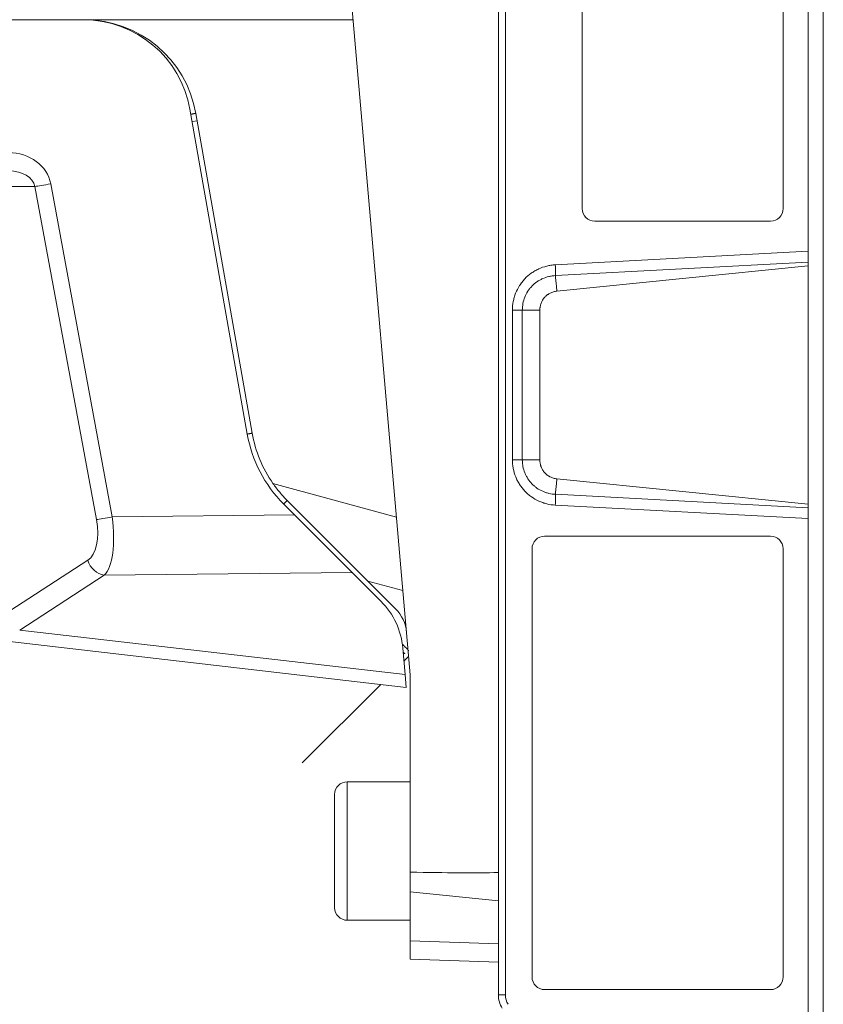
# Model space of a CAD drawing. Header units: millimetres. Extents: x 4 to 836, y 5 to 589.
# Tile 84 of 154: x 457 to 489, y 429 to 468. Entities that reach past the tile are written whole.
import ezdxf

# ---------------------------------------------------------------- set-up
doc = ezdxf.new("R2010")
doc.units = ezdxf.units.MM
doc.layers.add('1', color=7, linetype='Continuous', true_color=0xffffff)

msp = doc.modelspace()

# ---------------------------------------------------------------- linework, layer by layer
at = {"layer": '1', "color": 143, "linetype": 'Continuous', "lineweight": 18}
for p, q in [((488.795, 417.782), (488.795, 537.656)), ((475.895, 429.008), (475.895, 469.061)), ((488.195, 458.525), (488.195, 458.094)), ((488.195, 458.094), (488.195, 457.948)), ((488.195, 457.948), (478.219, 456.946)), ((488.195, 457.948), (488.195, 448.49)), ((477.542, 456.195), (477.542, 450.243)), ((478.219, 449.493), (488.195, 448.49)), ((488.195, 448.344), (488.195, 448.49)), ((488.195, 448.344), (488.195, 447.913))]:
    msp.add_line(p, q, dxfattribs=at)
at = {"layer": '1', "color": 18, "linetype": 'Continuous', "lineweight": 18}
for p, q in [((479.225, 495.219), (479.225, 460.219)), ((487.198, 460.219), (487.198, 495.219)), ((479.723, 459.719), (486.7, 459.719)), ((486.7, 447.219), (477.73, 447.219)), ((477.231, 446.719), (477.231, 429.719)), ((487.198, 429.719), (487.198, 446.719)), ((477.73, 429.219), (486.7, 429.219))]:
    msp.add_line(p, q, dxfattribs=at)
at = {"layer": '1', "color": 9, "linetype": 'Continuous', "lineweight": 18}
for p, q in [((469.989, 469.219), (472.395, 441.719)), ((445.053, 467.719), (459.451, 467.719)), ((470.12, 467.719), (459.451, 467.719)), ((463.65, 464.166), (465.924, 451.27)), ((463.883, 464.001), (466.121, 451.305)), ((467.368, 448.496), (467.806, 448.059)), ((470.712, 445.435), (467.51, 448.637)), ((467.806, 448.059), (470.085, 445.779)), ((470.085, 445.779), (471.235, 444.629)), ((471.814, 444.333), (470.712, 445.435)), ((472.238, 441.217), (455.482, 443.151)), ((472.102, 442.769), (472.194, 441.726)), ((472.194, 441.726), (472.238, 441.217)), ((472.395, 433.886), (472.395, 441.719)), ((472.395, 433.106), (472.395, 433.886)), ((472.395, 431.16), (472.395, 433.106)), ((472.395, 430.429), (472.395, 431.16)), ((475.895, 430.306), (472.395, 430.429))]:
    msp.add_line(p, q, dxfattribs=at)
at = {"layer": '1', "color": 143, "linetype": 'Continuous', "lineweight": 13}
for p, q in [((476.171, 469.061), (476.171, 429.008)), ((478.153, 457.99), (488.195, 458.525)), ((488.195, 458.094), (478.157, 457.559)), ((476.453, 450.243), (476.453, 456.195)), ((476.845, 456.195), (476.845, 450.243)), ((476.845, 456.195), (477.542, 456.195)), ((477.542, 450.243), (476.845, 450.243)), ((478.157, 448.879), (488.195, 448.344)), ((488.195, 447.913), (478.155, 448.448)), ((475.895, 429.008), (476.171, 429.008))]:
    msp.add_line(p, q, dxfattribs=at)
at = {"layer": '1', "color": 252, "linetype": 'Continuous', "lineweight": 13}
msp.add_line((463.934, 463.71), (463.737, 463.675), dxfattribs=at)
at = {"layer": '1', "color": 9, "linetype": 'Continuous', "lineweight": 13}
for p, q in [((458.123, 461.203), (460.564, 447.981)), ((457.497, 461.099), (454.145, 461.099)), ((459.938, 447.877), (457.497, 461.099)), ((466.946, 449.31), (471.848, 447.975)), ((460.564, 447.981), (467.806, 448.059)), ((456.238, 444.079), (459.596, 446.26)), ((460.248, 445.673), (456.89, 443.492)), ((470.085, 445.779), (460.248, 445.673)), ((472.103, 445.056), (470.712, 445.435)), ((456.89, 443.492), (472.194, 441.726)), ((475.895, 432.739), (472.395, 433.106)), ((472.395, 431.16), (475.895, 431.038))]:
    msp.add_line(p, q, dxfattribs=at)
at = {"layer": '1', "color": 252, "linetype": 'Continuous', "lineweight": 18}
for p, q in [((472.332, 442.438), (472.147, 442.253)), ((472.175, 442.558), (472.174, 442.559)), ((471.228, 441.334), (468.11, 438.216))]:
    msp.add_line(p, q, dxfattribs=at)
at = {"layer": '1', "color": 27, "linetype": 'Continuous', "lineweight": 18}
for p, q in [((472.395, 437.469), (469.895, 437.469)), ((469.395, 432.469), (469.395, 436.969)), ((469.895, 431.969), (472.395, 431.969))]:
    msp.add_line(p, q, dxfattribs=at)
at = {"layer": '1', "color": 27, "linetype": 'Continuous', "lineweight": 13}
msp.add_line((469.895, 437.469), (469.895, 431.969), dxfattribs=at)
at = {"layer": '1', "color": 9, "linetype": 'Continuous', "lineweight": 18}
for centre, radius, start, end in [((459.416, 463.419), 4.3, 10, 90), ((459.451, 463.219), 4.5, 10, 90), ((471.045, 452.173), 5.2, 190, 225), ((471.045, 452.173), 5, 190, 214.9241)]:
    msp.add_arc(centre, radius, start, end, dxfattribs=at)
at = {"layer": '1', "color": 27, "linetype": 'Continuous', "lineweight": 18}
for centre, start, end in [((469.895, 436.969), 90, 180), ((469.895, 432.469), 180, 270)]:
    msp.add_arc(centre, 0.5, start, end, dxfattribs=at)
at = {"layer": '1', "color": 143, "linetype": 'Continuous', "lineweight": 18}
msp.add_arc((476.895, 429.008), 1, 180, 212.2105, dxfattribs=at)
at = {"layer": '1', "color": 143, "linetype": 'Continuous', "lineweight": 13}
msp.add_arc((476.871, 429.008), 0.7, 180, 212.2105, dxfattribs=at)
at = {"layer": '1', "color": 9, "linetype": 'Continuous', "lineweight": 13}
for centre, major_axis, ratio, start_param, end_param in [((456.414, 460.943), (1.729, 0.098), 0.865621, 0.108982, 1.505245), ((456.44, 460.969), (1.069, 0.039), 0.700758, 0.122307, 1.51857), ((458.15, 461.23), (0.738, 0.136), 0.028013, 3.622429, 4.671745), ((460.59, 448.007), (0.738, 0.136), 0.028013, 3.622429, 4.671745), ((459.631, 448.057), (0.414, -2.492), 0.36064, 0.241034, 1.480406), ((458.979, 447.927), (0.48, -1.729), 0.514733, 0.160695, 1.400067), ((460.248, 446.39), (0.409, -0.629), 0.872046, 4.378148, 5.642956)]:
    msp.add_ellipse(centre, major_axis=major_axis, ratio=ratio, start_param=start_param, end_param=end_param, dxfattribs=at)
at = {"layer": '1', "color": 18, "linetype": 'Continuous', "lineweight": 18}
for centre, start_param, end_param in [((479.723, 460.219), 4.712389, 6.283185), ((486.7, 460.219), 0, 1.570796), ((477.73, 446.719), 3.141593, 4.712389), ((486.7, 446.719), 1.570796, 3.141593), ((477.73, 429.719), 4.712389, 6.283185), ((486.7, 429.719), 0, 1.570796)]:
    msp.add_ellipse(centre, major_axis=(0, -0.5), ratio=0.996711, start_param=start_param, end_param=end_param, dxfattribs=at)
at = {"layer": '1', "color": 143, "linetype": 'Continuous', "lineweight": 18}
for centre, ratio, start_param, end_param in [((476.412, 456.195), 0.000412, 1.651929, 2.617995), ((476.412, 450.243), 0.000455, 1.651919, 2.61797)]:
    msp.add_ellipse(centre, major_axis=(-0.5, 0), ratio=ratio, start_param=start_param, end_param=end_param, dxfattribs=at)
at = {"layer": '1', "color": 9, "linetype": 'Continuous', "lineweight": 18}
for centre, major_axis, ratio, start_param, end_param in [((469.114, 442.508), (3, 0), 1, 0.087266, 0.785398), ((470.753, 443.272), (1.486, -0.206), 1, 0.224989, 0.923121), ((406.761, 441.76), (71.634, -7.505), 0.03471, 5.87462, 6.021854)]:
    msp.add_ellipse(centre, major_axis=major_axis, ratio=ratio, start_param=start_param, end_param=end_param, dxfattribs=at)
at = {"layer": '1', "color": 143, "linetype": 'Continuous', "lineweight": 18}
for points, degree in [([(488.195, 496.913), (488.195, 458.525)], 1), ([(488.195, 447.913), (488.195, 417.782)], 1), ([(475.895, 429.004), (475.895, 429.004), (475.895, 429.004), (475.895, 429.005)], 3)]:
    msp.add_open_spline(points, degree=degree, dxfattribs=at)
at = {"layer": '1', "color": 252, "linetype": 'Continuous', "lineweight": 18}
for points in [[(463.883, 464.001), (463.686, 463.966)], [(466.121, 451.305), (465.924, 451.27)], [(467.51, 448.637), (467.368, 448.496)]]:
    msp.add_open_spline(points, degree=1, dxfattribs=at)
at = {"layer": '1', "color": 143, "linetype": 'Continuous', "lineweight": 13}
for points, knots in [([(476.453, 456.195), (476.453, 456.31), (476.464, 456.423), (476.496, 456.589), (476.509, 456.644), (476.541, 456.752), (476.56, 456.806), (476.623, 456.966), (476.675, 457.067), (476.766, 457.211), (476.798, 457.257), (476.851, 457.324), (476.869, 457.347), (476.906, 457.39), (476.925, 457.411), (477.023, 457.515), (477.108, 457.589), (477.247, 457.687), (477.294, 457.718), (477.369, 457.761), (477.394, 457.775), (477.444, 457.801), (477.47, 457.814), (477.599, 457.873), (477.705, 457.91), (477.843, 457.945), (477.871, 457.951), (477.927, 457.963), (477.955, 457.968), (478.039, 457.98), (478.096, 457.986), (478.153, 457.99)], [0, 0, 0, 0, 0.125, 0.125, 0.1875, 0.1875, 0.25, 0.25, 0.375, 0.375, 0.4375, 0.4375, 0.46875, 0.46875, 0.5, 0.5, 0.625, 0.625, 0.6875, 0.6875, 0.71875, 0.71875, 0.75, 0.75, 0.875, 0.875, 0.90625, 0.90625, 0.9375, 0.9375, 1, 1, 1, 1]), ([(478.157, 457.559), (478.159, 457.581), (478.161, 457.608), (478.162, 457.669), (478.162, 457.704), (478.162, 457.779), (478.161, 457.819), (478.158, 457.903), (478.156, 457.946), (478.153, 457.99)], [0, 0, 0, 0, 0.25, 0.25, 0.5, 0.5, 0.75, 0.75, 1, 1, 1, 1]), ([(478.157, 457.559), (478.114, 457.557), (478.07, 457.553), (478.005, 457.544), (477.983, 457.541), (477.94, 457.532), (477.919, 457.528), (477.813, 457.503), (477.731, 457.475), (477.632, 457.431), (477.612, 457.422), (477.573, 457.402), (477.554, 457.392), (477.497, 457.359), (477.46, 457.336), (477.353, 457.262), (477.287, 457.206), (477.211, 457.127), (477.196, 457.111), (477.168, 457.078), (477.154, 457.061), (477.113, 457.009), (477.088, 456.974), (477.018, 456.864), (476.978, 456.787), (476.912, 456.623), (476.887, 456.54), (476.854, 456.37), (476.845, 456.283), (476.845, 456.195)], [0, 0, 0, 0, 0.0625, 0.0625, 0.09375, 0.09375, 0.125, 0.125, 0.25, 0.25, 0.28125, 0.28125, 0.3125, 0.3125, 0.375, 0.375, 0.5, 0.5, 0.53125, 0.53125, 0.5625, 0.5625, 0.625, 0.625, 0.75, 0.75, 0.875, 0.875, 1, 1, 1, 1]), ([(478.155, 448.449), (478.04, 448.455), (477.929, 448.472), (477.765, 448.513), (477.711, 448.529), (477.63, 448.557), (477.604, 448.567), (477.551, 448.588), (477.525, 448.599), (477.395, 448.659), (477.297, 448.715), (477.159, 448.813), (477.114, 448.848), (477.049, 448.904), (477.028, 448.923), (476.987, 448.963), (476.967, 448.983), (476.869, 449.087), (476.799, 449.176), (476.708, 449.319), (476.679, 449.369), (476.64, 449.445), (476.628, 449.471), (476.604, 449.523), (476.593, 449.549), (476.54, 449.681), (476.508, 449.79), (476.481, 449.929), (476.476, 449.957), (476.467, 450.014), (476.464, 450.043), (476.455, 450.128), (476.453, 450.186), (476.453, 450.243)], [0, 0, 0, 0, 0.125, 0.125, 0.1875, 0.1875, 0.21875, 0.21875, 0.25, 0.25, 0.375, 0.375, 0.4375, 0.4375, 0.46875, 0.46875, 0.5, 0.5, 0.625, 0.625, 0.6875, 0.6875, 0.71875, 0.71875, 0.75, 0.75, 0.875, 0.875, 0.90625, 0.90625, 0.9375, 0.9375, 1, 1, 1, 1]), ([(476.845, 450.243), (476.845, 450.199), (476.847, 450.155), (476.854, 450.09), (476.857, 450.068), (476.863, 450.024), (476.867, 450.002), (476.888, 449.895), (476.913, 449.812), (476.962, 449.691), (476.98, 449.651), (477.021, 449.573), (477.043, 449.535), (477.113, 449.425), (477.167, 449.357), (477.243, 449.279), (477.258, 449.263), (477.29, 449.233), (477.307, 449.218), (477.357, 449.176), (477.391, 449.15), (477.498, 449.076), (477.573, 449.033), (477.674, 448.989), (477.694, 448.981), (477.734, 448.965), (477.755, 448.957), (477.817, 448.937), (477.858, 448.925), (477.984, 448.895), (478.07, 448.883), (478.157, 448.879)], [0, 0, 0, 0, 0.0625, 0.0625, 0.09375, 0.09375, 0.125, 0.125, 0.25, 0.25, 0.3125, 0.3125, 0.375, 0.375, 0.5, 0.5, 0.53125, 0.53125, 0.5625, 0.5625, 0.625, 0.625, 0.75, 0.75, 0.78125, 0.78125, 0.8125, 0.8125, 0.875, 0.875, 1, 1, 1, 1]), ([(478.157, 448.879), (478.159, 448.857), (478.161, 448.831), (478.162, 448.769), (478.163, 448.734), (478.162, 448.659), (478.161, 448.619), (478.159, 448.535), (478.157, 448.492), (478.155, 448.448)], [0, 0, 0, 0, 0.25, 0.25, 0.5, 0.5, 0.75, 0.75, 1, 1, 1, 1])]:
    msp.add_open_spline(points, degree=3, knots=knots, dxfattribs=at)
for points in [[(478.219, 456.945), (478.157, 457.559)], [(478.219, 449.493), (478.157, 448.879)]]:
    msp.add_open_spline(points, degree=1, dxfattribs=at)
at = {"layer": '1', "color": 143, "linetype": 'Continuous', "lineweight": 18}
for points, knots in [([(478.219, 456.945), (478.196, 456.943), (478.173, 456.94), (478.128, 456.931), (478.105, 456.925), (478.039, 456.906), (477.996, 456.889), (477.934, 456.858), (477.914, 456.847), (477.885, 456.828), (477.875, 456.822), (477.856, 456.809), (477.827, 456.788), (477.801, 456.766), (477.767, 456.735), (477.75, 456.718), (477.704, 456.667), (477.677, 456.63), (477.641, 456.571), (477.63, 456.55), (477.609, 456.508), (477.6, 456.487), (477.575, 456.423), (477.563, 456.378), (477.552, 456.322), (477.551, 456.31), (477.547, 456.287), (477.546, 456.276), (477.543, 456.241), (477.542, 456.218), (477.542, 456.195)], [0, 0, 0, 0, 0.0625, 0.0625, 0.125, 0.125, 0.25, 0.25, 0.3125, 0.3125, 0.34375, 0.34375, 0.375, 0.4375, 0.4375, 0.5, 0.5, 0.625, 0.625, 0.6875, 0.6875, 0.75, 0.75, 0.875, 0.875, 0.90625, 0.90625, 0.9375, 0.9375, 1, 1, 1, 1]), ([(477.542, 450.243), (477.542, 450.197), (477.546, 450.151), (477.559, 450.083), (477.564, 450.061), (477.573, 450.027), (477.577, 450.016), (477.584, 449.994), (477.588, 449.983), (477.609, 449.929), (477.629, 449.888), (477.664, 449.829), (477.677, 449.81), (477.705, 449.772), (477.72, 449.754), (477.766, 449.703), (477.8, 449.672), (477.855, 449.63), (477.874, 449.617), (477.903, 449.598), (477.913, 449.592), (477.934, 449.581), (477.944, 449.576), (477.995, 449.55), (478.038, 449.533), (478.105, 449.513), (478.127, 449.508), (478.173, 449.499), (478.196, 449.495), (478.219, 449.493)], [0, 0, 0, 0, 0.125, 0.125, 0.1875, 0.1875, 0.21875, 0.21875, 0.25, 0.25, 0.375, 0.375, 0.4375, 0.4375, 0.5, 0.5, 0.625, 0.625, 0.6875, 0.6875, 0.71875, 0.71875, 0.75, 0.75, 0.875, 0.875, 0.9375, 0.9375, 1, 1, 1, 1])]:
    msp.add_open_spline(points, degree=3, knots=knots, dxfattribs=at)
at = {"layer": '1', "color": 9, "linetype": 'Continuous', "lineweight": 18}
msp.add_open_spline([(467.51, 448.637), (467.406, 448.741), (467.307, 448.849), (467.119, 449.073), (467.03, 449.19), (466.946, 449.31)], degree=3, knots=[0, 0, 0, 0, 0.5, 0.5, 1, 1, 1, 1], dxfattribs=at)
at = {"layer": '1', "color": 252, "linetype": 'Continuous', "lineweight": 13}
msp.add_open_spline([(472.1, 442.916), (472.111, 442.904), (472.123, 442.893), (472.179, 442.837), (472.22, 442.796), (472.285, 442.73), (472.312, 442.704), (472.335, 442.681)], degree=3, knots=[0, 0, 0, 0, 0.119886, 0.119886, 0.595623, 0.595623, 1, 1, 1, 1], dxfattribs=at)
at = {"layer": '1', "color": 252, "linetype": 'Continuous', "lineweight": 18}
msp.add_open_spline([(472.181, 442.552), (472.182, 442.551), (472.181, 442.552), (472.177, 442.556), (472.174, 442.559), (472.163, 442.57), (472.159, 442.574), (472.149, 442.584), (472.142, 442.591), (472.134, 442.599), (472.132, 442.601), (472.13, 442.603)], degree=3, knots=[0, 0, 0, 0, 0.30835, 0.30835, 0.637081, 0.637081, 0.801446, 0.801446, 0.965812, 0.965812, 1, 1, 1, 1], dxfattribs=at)

doc.saveas('drawing.dxf')
